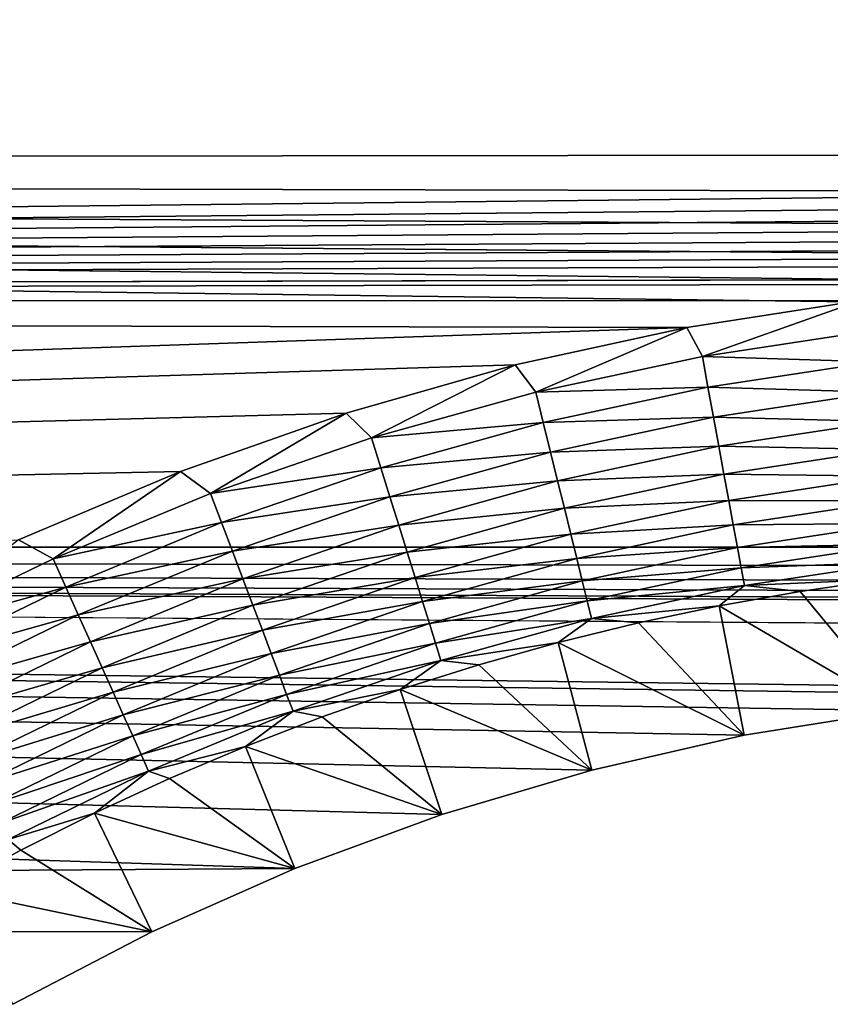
# Model space of a CAD drawing. Extents: x -255 to 255, y -598 to 598.
# Tile 177 of 201: x -97 to -84, y 495 to 511. Entities that reach past the tile are written whole.
import ezdxf

# ---------------------------------------------------------------- set-up
doc = ezdxf.new("R2010")
doc.units = 0
doc.header["$LTSCALE"] = 21.359881
for name, color, linetype in [('1', 7, 'CONTINUOUS'), ('2', 7, 'CONTINUOUS'), ('31', 7, 'CONTINUOUS'), ('38', 7, 'CONTINUOUS')]:
    doc.layers.add(name, color=color, linetype=linetype)

msp = doc.modelspace()

# ---------------------------------------------------------------- linework, layer by layer
at = {"layer": '1', "color": 7, "linetype": 'CONTINUOUS'}
for points in [[(-245.444, 514.18), (234.29, 508.916), (-247.663, 508.231), (-245.444, 514.18)], [(236.701, 510.736), (234.29, 508.916), (-245.444, 514.18), (236.701, 510.736)], [(234.29, 508.916), (231.771, 507.247), (-247.663, 508.231), (234.29, 508.916)], [(-247.663, 508.231), (220.82, 502.208), (-249.596, 502.183), (-247.663, 508.231)], [(223.669, 503.212), (220.82, 502.208), (-247.663, 508.231), (223.669, 503.212)], [(226.451, 504.39), (223.669, 503.212), (-247.663, 508.231), (226.451, 504.39)], [(229.155, 505.736), (226.451, 504.39), (-247.663, 508.231), (229.155, 505.736)], [(231.771, 507.247), (229.155, 505.736), (-247.663, 508.231), (231.771, 507.247)], [(-249.596, 502.183), (-92.204, 497.046), (-251.24, 496.05), (-249.596, 502.183)], [(220.82, 502.208), (217.914, 501.381), (-249.596, 502.183), (220.82, 502.208)], [(-89.855, 497.911), (-92.204, 497.046), (-249.596, 502.183), (-89.855, 497.911)], [(-87.455, 498.623), (-89.855, 497.911), (-249.596, 502.183), (-87.455, 498.623)], [(-85.015, 499.18), (-87.455, 498.623), (-249.596, 502.183), (-85.015, 499.18)], [(-82.544, 499.579), (-85.015, 499.18), (-249.596, 502.183), (-82.544, 499.579)], [(-80.052, 499.82), (-82.544, 499.579), (-249.596, 502.183), (-80.052, 499.82)], [(-77.55, 499.9), (-80.052, 499.82), (-249.596, 502.183), (-77.55, 499.9)], [(64.2, 499.9), (-77.55, 499.9), (-249.596, 502.183), (64.2, 499.9)], [(205.95, 499.9), (64.2, 499.9), (-249.596, 502.183), (205.95, 499.9)], [(208.97, 499.993), (205.95, 499.9), (-249.596, 502.183), (208.97, 499.993)], [(211.978, 500.272), (208.97, 499.993), (-249.596, 502.183), (211.978, 500.272)], [(214.963, 500.735), (211.978, 500.272), (-249.596, 502.183), (214.963, 500.735)], [(217.914, 501.381), (214.963, 500.735), (-249.596, 502.183), (217.914, 501.381)], [(-92.204, 497.046), (-94.493, 496.033), (-251.24, 496.05), (-92.204, 497.046)], [(-94.493, 496.033), (-96.713, 494.875), (-251.24, 496.05), (-94.493, 496.033)]]:
    msp.add_3dface(points, dxfattribs=at)
at = {"layer": '2', "color": 7, "linetype": 'CONTINUOUS'}
for points in [[(-241.441, 506.077, 7), (225.229, 511.113, 7), (-239.332, 511.733, 7), (-241.441, 506.077, 7)], [(224.031, 510.526, 7), (225.229, 511.113, 7), (-241.441, 506.077, 7), (224.031, 510.526, 7)], [(222.815, 509.977, 7), (224.031, 510.526, 7), (-241.441, 506.077, 7), (222.815, 509.977, 7)], [(221.583, 509.466, 7), (222.815, 509.977, 7), (-241.441, 506.077, 7), (221.583, 509.466, 7)], [(220.335, 508.995, 7), (221.583, 509.466, 7), (-241.441, 506.077, 7), (220.335, 508.995, 7)], [(219.073, 508.563, 7), (220.335, 508.995, 7), (-241.441, 506.077, 7), (219.073, 508.563, 7)], [(217.798, 508.17, 7), (219.073, 508.563, 7), (-241.441, 506.077, 7), (217.798, 508.17, 7)], [(216.511, 507.818, 7), (217.798, 508.17, 7), (-241.441, 506.077, 7), (216.511, 507.818, 7)], [(-241.441, 506.077, 7), (-77.55, 506.484, 7), (216.511, 507.818, 7), (-241.441, 506.077, 7)], [(-80.359, 506.398, 7), (-77.55, 506.484, 7), (-241.441, 506.077, 7), (-80.359, 506.398, 7)], [(-83.158, 506.138, 7), (-80.359, 506.398, 7), (-241.441, 506.077, 7), (-83.158, 506.138, 7)], [(-85.935, 505.707, 7), (-83.158, 506.138, 7), (-241.441, 506.077, 7), (-85.935, 505.707, 7)], [(-243.279, 500.328, 7), (-85.935, 505.707, 7), (-241.441, 506.077, 7), (-243.279, 500.328, 7)], [(-88.681, 505.106, 7), (-85.935, 505.707, 7), (-243.279, 500.328, 7), (-88.681, 505.106, 7)], [(-91.384, 504.337, 7), (-88.681, 505.106, 7), (-243.279, 500.328, 7), (-91.384, 504.337, 7)], [(-94.035, 503.403, 7), (-91.384, 504.337, 7), (-243.279, 500.328, 7), (-94.035, 503.403, 7)], [(-96.623, 502.307, 7), (-94.035, 503.403, 7), (-243.279, 500.328, 7), (-96.623, 502.307, 7)]]:
    msp.add_3dface(points, dxfattribs=at)
at = {"layer": '31', "color": 7, "linetype": 'CONTINUOUS'}
for points in [[(-84.119, 501.482, 4.231), (-82.544, 499.579), (-82.813, 501.672, 4.231), (-84.119, 501.482, 4.231)], [(-85.418, 501.25, 4.231), (-82.544, 499.579), (-84.119, 501.482, 4.231), (-85.418, 501.25, 4.231)], [(-86.709, 500.978, 4.231), (-85.015, 499.18), (-85.418, 501.25, 4.231), (-86.709, 500.978, 4.231)], [(-85.015, 499.18), (-82.544, 499.579), (-85.418, 501.25, 4.231), (-85.015, 499.18)], [(-87.99, 500.663, 4.231), (-85.015, 499.18), (-86.709, 500.978, 4.231), (-87.99, 500.663, 4.231)], [(-89.261, 500.308, 4.231), (-87.455, 498.623), (-87.99, 500.663, 4.231), (-89.261, 500.308, 4.231)], [(-87.455, 498.623), (-85.015, 499.18), (-87.99, 500.663, 4.231), (-87.455, 498.623)], [(-90.52, 499.913, 4.231), (-87.455, 498.623), (-89.261, 500.308, 4.231), (-90.52, 499.913, 4.231)], [(-91.765, 499.477, 4.231), (-89.855, 497.911), (-90.52, 499.913, 4.231), (-91.765, 499.477, 4.231)], [(-89.855, 497.911), (-87.455, 498.623), (-90.52, 499.913, 4.231), (-89.855, 497.911)], [(-92.996, 499.001, 4.231), (-89.855, 497.911), (-91.765, 499.477, 4.231), (-92.996, 499.001, 4.231)], [(-94.211, 498.487, 4.231), (-92.204, 497.046), (-92.996, 499.001, 4.231), (-94.211, 498.487, 4.231)], [(-92.204, 497.046), (-89.855, 497.911), (-92.996, 499.001, 4.231), (-92.204, 497.046)], [(-95.408, 497.933, 4.231), (-92.204, 497.046), (-94.211, 498.487, 4.231), (-95.408, 497.933, 4.231)], [(-96.588, 497.342, 4.231), (-94.493, 496.033), (-95.408, 497.933, 4.231), (-96.588, 497.342, 4.231)], [(-94.493, 496.033), (-92.204, 497.046), (-95.408, 497.933, 4.231), (-94.493, 496.033)], [(-97.748, 496.713, 4.231), (-94.493, 496.033), (-96.588, 497.342, 4.231), (-97.748, 496.713, 4.231)], [(-96.713, 494.875), (-94.493, 496.033), (-97.748, 496.713, 4.231), (-96.713, 494.875)]]:
    msp.add_3dface(points, dxfattribs=at)
at = {"layer": '38', "color": 7, "linetype": 'CONTINUOUS'}
for points in [[(-83.158, 506.138, 7), (-85.935, 505.707, 7), (-85.685, 505.242, 6.975), (-83.158, 506.138, 7)], [(-82.99, 505.652, 6.975), (-83.158, 506.138, 7), (-85.685, 505.242, 6.975), (-82.99, 505.652, 6.975)], [(-85.935, 505.707, 7), (-88.681, 505.106, 7), (-88.351, 504.67, 6.975), (-85.935, 505.707, 7)], [(-85.685, 505.242, 6.975), (-85.935, 505.707, 7), (-88.351, 504.67, 6.975), (-85.685, 505.242, 6.975)], [(-82.99, 505.652, 6.975), (-85.685, 505.242, 6.975), (-82.93, 505.158, 6.899), (-82.99, 505.652, 6.975)], [(-85.685, 505.242, 6.975), (-88.351, 504.67, 6.975), (-85.595, 504.752, 6.899), (-85.685, 505.242, 6.975)], [(-82.93, 505.158, 6.899), (-85.685, 505.242, 6.975), (-85.595, 504.752, 6.899), (-82.93, 505.158, 6.899)], [(-82.93, 505.158, 6.899), (-85.595, 504.752, 6.899), (-82.871, 504.673, 6.773), (-82.93, 505.158, 6.899)], [(-88.681, 505.106, 7), (-91.384, 504.337, 7), (-90.977, 503.938, 6.975), (-88.681, 505.106, 7)], [(-88.351, 504.67, 6.975), (-88.681, 505.106, 7), (-90.977, 503.938, 6.975), (-88.351, 504.67, 6.975)], [(-88.351, 504.67, 6.975), (-90.977, 503.938, 6.975), (-88.231, 504.186, 6.899), (-88.351, 504.67, 6.975)], [(-85.595, 504.752, 6.899), (-88.351, 504.67, 6.975), (-88.231, 504.186, 6.899), (-85.595, 504.752, 6.899)], [(-85.595, 504.752, 6.899), (-88.231, 504.186, 6.899), (-85.507, 504.272, 6.773), (-85.595, 504.752, 6.899)], [(-82.871, 504.673, 6.773), (-85.595, 504.752, 6.899), (-85.507, 504.272, 6.773), (-82.871, 504.673, 6.773)], [(-82.871, 504.673, 6.773), (-85.507, 504.272, 6.773), (-82.814, 504.203, 6.599), (-82.871, 504.673, 6.773)], [(-91.384, 504.337, 7), (-94.035, 503.403, 7), (-93.554, 503.048, 6.975), (-91.384, 504.337, 7)], [(-90.977, 503.938, 6.975), (-91.384, 504.337, 7), (-93.554, 503.048, 6.975), (-90.977, 503.938, 6.975)], [(-85.507, 504.272, 6.773), (-88.231, 504.186, 6.899), (-88.115, 503.712, 6.773), (-85.507, 504.272, 6.773)], [(-85.507, 504.272, 6.773), (-88.115, 503.712, 6.773), (-85.422, 503.806, 6.599), (-85.507, 504.272, 6.773)], [(-82.814, 504.203, 6.599), (-85.507, 504.272, 6.773), (-85.422, 503.806, 6.599), (-82.814, 504.203, 6.599)], [(-82.814, 504.203, 6.599), (-85.422, 503.806, 6.599), (-82.759, 503.754, 6.378), (-82.814, 504.203, 6.599)], [(-88.231, 504.186, 6.899), (-90.977, 503.938, 6.975), (-90.828, 503.462, 6.899), (-88.231, 504.186, 6.899)], [(-88.231, 504.186, 6.899), (-90.828, 503.462, 6.899), (-88.115, 503.712, 6.773), (-88.231, 504.186, 6.899)], [(-90.977, 503.938, 6.975), (-93.554, 503.048, 6.975), (-90.828, 503.462, 6.899), (-90.977, 503.938, 6.975)], [(-85.422, 503.806, 6.599), (-88.115, 503.712, 6.773), (-88.001, 503.253, 6.599), (-85.422, 503.806, 6.599)], [(-85.422, 503.806, 6.599), (-88.001, 503.253, 6.599), (-85.34, 503.361, 6.378), (-85.422, 503.806, 6.599)], [(-82.759, 503.754, 6.378), (-85.422, 503.806, 6.599), (-85.34, 503.361, 6.378), (-82.759, 503.754, 6.378)], [(-82.759, 503.754, 6.378), (-85.34, 503.361, 6.378), (-82.708, 503.328, 6.112), (-82.759, 503.754, 6.378)], [(-88.115, 503.712, 6.773), (-90.828, 503.462, 6.899), (-90.683, 502.996, 6.773), (-88.115, 503.712, 6.773)], [(-88.115, 503.712, 6.773), (-90.683, 502.996, 6.773), (-88.001, 503.253, 6.599), (-88.115, 503.712, 6.773)], [(-94.035, 503.403, 7), (-96.623, 502.307, 7), (-96.072, 502.005, 6.975), (-94.035, 503.403, 7)], [(-93.554, 503.048, 6.975), (-94.035, 503.403, 7), (-96.072, 502.005, 6.975), (-93.554, 503.048, 6.975)], [(-90.828, 503.462, 6.899), (-93.554, 503.048, 6.975), (-93.377, 502.583, 6.899), (-90.828, 503.462, 6.899)], [(-90.828, 503.462, 6.899), (-93.377, 502.583, 6.899), (-90.683, 502.996, 6.773), (-90.828, 503.462, 6.899)], [(-88.001, 503.253, 6.599), (-90.683, 502.996, 6.773), (-90.542, 502.544, 6.599), (-88.001, 503.253, 6.599)], [(-88.001, 503.253, 6.599), (-90.542, 502.544, 6.599), (-87.893, 502.813, 6.378), (-88.001, 503.253, 6.599)], [(-85.34, 503.361, 6.378), (-88.001, 503.253, 6.599), (-87.893, 502.813, 6.378), (-85.34, 503.361, 6.378)], [(-85.34, 503.361, 6.378), (-87.893, 502.813, 6.378), (-85.263, 502.939, 6.112), (-85.34, 503.361, 6.378)], [(-82.708, 503.328, 6.112), (-85.34, 503.361, 6.378), (-85.263, 502.939, 6.112), (-82.708, 503.328, 6.112)], [(-82.708, 503.328, 6.112), (-85.263, 502.939, 6.112), (-82.66, 502.932, 5.805), (-82.708, 503.328, 6.112)], [(-93.554, 503.048, 6.975), (-96.072, 502.005, 6.975), (-93.377, 502.583, 6.899), (-93.554, 503.048, 6.975)], [(-90.683, 502.996, 6.773), (-93.377, 502.583, 6.899), (-93.204, 502.126, 6.773), (-90.683, 502.996, 6.773)], [(-90.683, 502.996, 6.773), (-93.204, 502.126, 6.773), (-90.542, 502.544, 6.599), (-90.683, 502.996, 6.773)], [(-85.263, 502.939, 6.112), (-87.893, 502.813, 6.378), (-87.79, 502.397, 6.112), (-85.263, 502.939, 6.112)], [(-85.263, 502.939, 6.112), (-87.79, 502.397, 6.112), (-85.191, 502.546, 5.805), (-85.263, 502.939, 6.112)], [(-82.66, 502.932, 5.805), (-85.263, 502.939, 6.112), (-85.191, 502.546, 5.805), (-82.66, 502.932, 5.805)], [(-82.66, 502.932, 5.805), (-85.191, 502.546, 5.805), (-82.615, 502.568, 5.459), (-82.66, 502.932, 5.805)], [(-87.893, 502.813, 6.378), (-90.542, 502.544, 6.599), (-90.408, 502.112, 6.378), (-87.893, 502.813, 6.378)], [(-87.893, 502.813, 6.378), (-90.408, 502.112, 6.378), (-87.79, 502.397, 6.112), (-87.893, 502.813, 6.378)], [(-93.377, 502.583, 6.899), (-96.072, 502.005, 6.975), (-95.868, 501.551, 6.899), (-93.377, 502.583, 6.899)], [(-93.377, 502.583, 6.899), (-95.868, 501.551, 6.899), (-93.204, 502.126, 6.773), (-93.377, 502.583, 6.899)], [(-90.542, 502.544, 6.599), (-93.204, 502.126, 6.773), (-93.036, 501.684, 6.599), (-90.542, 502.544, 6.599)], [(-90.542, 502.544, 6.599), (-93.036, 501.684, 6.599), (-90.408, 502.112, 6.378), (-90.542, 502.544, 6.599)], [(-85.191, 502.546, 5.805), (-87.79, 502.397, 6.112), (-87.695, 502.009, 5.805), (-85.191, 502.546, 5.805)], [(-85.191, 502.546, 5.805), (-87.695, 502.009, 5.805), (-85.125, 502.186, 5.459), (-85.191, 502.546, 5.805)], [(-82.615, 502.568, 5.459), (-85.191, 502.546, 5.805), (-85.125, 502.186, 5.459), (-82.615, 502.568, 5.459)], [(-82.615, 502.568, 5.459), (-85.125, 502.186, 5.459), (-82.576, 502.24, 5.078), (-82.615, 502.568, 5.459)], [(-96.072, 502.005, 6.975), (-96.623, 502.307, 7), (-98.524, 500.812, 6.975), (-96.072, 502.005, 6.975)], [(-87.79, 502.397, 6.112), (-90.408, 502.112, 6.378), (-90.28, 501.703, 6.112), (-87.79, 502.397, 6.112)], [(-87.79, 502.397, 6.112), (-90.28, 501.703, 6.112), (-87.695, 502.009, 5.805), (-87.79, 502.397, 6.112)], [(-85.125, 502.186, 5.459), (-87.695, 502.009, 5.805), (-87.607, 501.653, 5.459), (-85.125, 502.186, 5.459)], [(-85.125, 502.186, 5.459), (-87.607, 501.653, 5.459), (-85.066, 501.861, 5.078), (-85.125, 502.186, 5.459)], [(-82.576, 502.24, 5.078), (-85.125, 502.186, 5.459), (-85.066, 501.861, 5.078), (-82.576, 502.24, 5.078)], [(-82.576, 502.24, 5.078), (-85.066, 501.861, 5.078), (-82.541, 501.952, 4.666), (-82.576, 502.24, 5.078)], [(-96.072, 502.005, 6.975), (-98.524, 500.812, 6.975), (-95.868, 501.551, 6.899), (-96.072, 502.005, 6.975)], [(-93.204, 502.126, 6.773), (-95.868, 501.551, 6.899), (-95.668, 501.106, 6.773), (-93.204, 502.126, 6.773)], [(-93.204, 502.126, 6.773), (-95.668, 501.106, 6.773), (-93.036, 501.684, 6.599), (-93.204, 502.126, 6.773)], [(-90.408, 502.112, 6.378), (-93.036, 501.684, 6.599), (-92.876, 501.26, 6.378), (-90.408, 502.112, 6.378)], [(-90.408, 502.112, 6.378), (-92.876, 501.26, 6.378), (-90.28, 501.703, 6.112), (-90.408, 502.112, 6.378)], [(-87.695, 502.009, 5.805), (-90.28, 501.703, 6.112), (-90.161, 501.321, 5.805), (-87.695, 502.009, 5.805)], [(-87.695, 502.009, 5.805), (-90.161, 501.321, 5.805), (-87.607, 501.653, 5.459), (-87.695, 502.009, 5.805)], [(-85.066, 501.861, 5.078), (-87.607, 501.653, 5.459), (-87.528, 501.333, 5.078), (-85.066, 501.861, 5.078)], [(-85.066, 501.861, 5.078), (-87.528, 501.333, 5.078), (-85.013, 501.576, 4.666), (-85.066, 501.861, 5.078)], [(-82.541, 501.952, 4.666), (-85.066, 501.861, 5.078), (-85.013, 501.576, 4.666), (-82.541, 501.952, 4.666)], [(-82.813, 501.672, 4.231), (-82.541, 501.952, 4.666), (-85.013, 501.576, 4.666), (-82.813, 501.672, 4.231)], [(-93.036, 501.684, 6.599), (-95.668, 501.106, 6.773), (-95.473, 500.674, 6.599), (-93.036, 501.684, 6.599)], [(-93.036, 501.684, 6.599), (-95.473, 500.674, 6.599), (-92.876, 501.26, 6.378), (-93.036, 501.684, 6.599)], [(-90.28, 501.703, 6.112), (-92.876, 501.26, 6.378), (-92.724, 500.86, 6.112), (-90.28, 501.703, 6.112)], [(-90.28, 501.703, 6.112), (-92.724, 500.86, 6.112), (-90.161, 501.321, 5.805), (-90.28, 501.703, 6.112)], [(-84.119, 501.482, 4.231), (-82.813, 501.672, 4.231), (-85.013, 501.576, 4.666), (-84.119, 501.482, 4.231)], [(-95.868, 501.551, 6.899), (-98.524, 500.812, 6.975), (-98.292, 500.371, 6.899), (-95.868, 501.551, 6.899)], [(-95.868, 501.551, 6.899), (-98.292, 500.371, 6.899), (-95.668, 501.106, 6.773), (-95.868, 501.551, 6.899)], [(-87.607, 501.653, 5.459), (-90.161, 501.321, 5.805), (-90.052, 500.971, 5.459), (-87.607, 501.653, 5.459)], [(-87.607, 501.653, 5.459), (-90.052, 500.971, 5.459), (-87.528, 501.333, 5.078), (-87.607, 501.653, 5.459)], [(-85.013, 501.576, 4.666), (-87.528, 501.333, 5.078), (-87.459, 501.051, 4.666), (-85.013, 501.576, 4.666)], [(-85.418, 501.25, 4.231), (-85.013, 501.576, 4.666), (-87.459, 501.051, 4.666), (-85.418, 501.25, 4.231)], [(-85.418, 501.25, 4.231), (-84.119, 501.482, 4.231), (-85.013, 501.576, 4.666), (-85.418, 501.25, 4.231)], [(-92.876, 501.26, 6.378), (-95.473, 500.674, 6.599), (-95.288, 500.261, 6.378), (-92.876, 501.26, 6.378)], [(-92.876, 501.26, 6.378), (-95.288, 500.261, 6.378), (-92.724, 500.86, 6.112), (-92.876, 501.26, 6.378)], [(-90.161, 501.321, 5.805), (-92.724, 500.86, 6.112), (-92.582, 500.486, 5.805), (-90.161, 501.321, 5.805)], [(-90.161, 501.321, 5.805), (-92.582, 500.486, 5.805), (-90.052, 500.971, 5.459), (-90.161, 501.321, 5.805)], [(-87.528, 501.333, 5.078), (-90.052, 500.971, 5.459), (-89.954, 500.656, 5.078), (-87.528, 501.333, 5.078)], [(-87.528, 501.333, 5.078), (-89.954, 500.656, 5.078), (-87.459, 501.051, 4.666), (-87.528, 501.333, 5.078)], [(-86.709, 500.978, 4.231), (-85.418, 501.25, 4.231), (-87.459, 501.051, 4.666), (-86.709, 500.978, 4.231)], [(-95.668, 501.106, 6.773), (-98.292, 500.371, 6.899), (-98.065, 499.938, 6.773), (-95.668, 501.106, 6.773)], [(-95.668, 501.106, 6.773), (-98.065, 499.938, 6.773), (-95.473, 500.674, 6.599), (-95.668, 501.106, 6.773)], [(-87.459, 501.051, 4.666), (-89.954, 500.656, 5.078), (-89.868, 500.379, 4.666), (-87.459, 501.051, 4.666)], [(-87.99, 500.663, 4.231), (-87.459, 501.051, 4.666), (-89.868, 500.379, 4.666), (-87.99, 500.663, 4.231)], [(-87.99, 500.663, 4.231), (-86.709, 500.978, 4.231), (-87.459, 501.051, 4.666), (-87.99, 500.663, 4.231)], [(-90.052, 500.971, 5.459), (-92.582, 500.486, 5.805), (-92.452, 500.143, 5.459), (-90.052, 500.971, 5.459)], [(-90.052, 500.971, 5.459), (-92.452, 500.143, 5.459), (-89.954, 500.656, 5.078), (-90.052, 500.971, 5.459)], [(-92.724, 500.86, 6.112), (-95.288, 500.261, 6.378), (-95.112, 499.87, 6.112), (-92.724, 500.86, 6.112)], [(-92.724, 500.86, 6.112), (-95.112, 499.87, 6.112), (-92.582, 500.486, 5.805), (-92.724, 500.86, 6.112)], [(-95.473, 500.674, 6.599), (-98.065, 499.938, 6.773), (-97.845, 499.519, 6.599), (-95.473, 500.674, 6.599)], [(-95.473, 500.674, 6.599), (-97.845, 499.519, 6.599), (-95.288, 500.261, 6.378), (-95.473, 500.674, 6.599)], [(-89.954, 500.656, 5.078), (-92.452, 500.143, 5.459), (-92.335, 499.835, 5.078), (-89.954, 500.656, 5.078)], [(-89.954, 500.656, 5.078), (-92.335, 499.835, 5.078), (-89.868, 500.379, 4.666), (-89.954, 500.656, 5.078)], [(-89.261, 500.308, 4.231), (-87.99, 500.663, 4.231), (-89.868, 500.379, 4.666), (-89.261, 500.308, 4.231)], [(-92.582, 500.486, 5.805), (-95.112, 499.87, 6.112), (-94.948, 499.506, 5.805), (-92.582, 500.486, 5.805)], [(-92.582, 500.486, 5.805), (-94.948, 499.506, 5.805), (-92.452, 500.143, 5.459), (-92.582, 500.486, 5.805)], [(-95.288, 500.261, 6.378), (-97.845, 499.519, 6.599), (-97.635, 499.118, 6.378), (-95.288, 500.261, 6.378)], [(-95.288, 500.261, 6.378), (-97.635, 499.118, 6.378), (-95.112, 499.87, 6.112), (-95.288, 500.261, 6.378)], [(-89.868, 500.379, 4.666), (-92.335, 499.835, 5.078), (-92.232, 499.564, 4.666), (-89.868, 500.379, 4.666)], [(-90.52, 499.913, 4.231), (-89.868, 500.379, 4.666), (-92.232, 499.564, 4.666), (-90.52, 499.913, 4.231)], [(-90.52, 499.913, 4.231), (-89.261, 500.308, 4.231), (-89.868, 500.379, 4.666), (-90.52, 499.913, 4.231)], [(-92.452, 500.143, 5.459), (-94.948, 499.506, 5.805), (-94.797, 499.172, 5.459), (-92.452, 500.143, 5.459)], [(-92.452, 500.143, 5.459), (-94.797, 499.172, 5.459), (-92.335, 499.835, 5.078), (-92.452, 500.143, 5.459)], [(-95.112, 499.87, 6.112), (-97.635, 499.118, 6.378), (-97.436, 498.739, 6.112), (-95.112, 499.87, 6.112)], [(-95.112, 499.87, 6.112), (-97.436, 498.739, 6.112), (-94.948, 499.506, 5.805), (-95.112, 499.87, 6.112)], [(-92.335, 499.835, 5.078), (-94.797, 499.172, 5.459), (-94.662, 498.871, 5.078), (-92.335, 499.835, 5.078)], [(-92.335, 499.835, 5.078), (-94.662, 498.871, 5.078), (-92.232, 499.564, 4.666), (-92.335, 499.835, 5.078)], [(-91.765, 499.477, 4.231), (-90.52, 499.913, 4.231), (-92.232, 499.564, 4.666), (-91.765, 499.477, 4.231)], [(-94.948, 499.506, 5.805), (-97.436, 498.739, 6.112), (-97.25, 498.385, 5.805), (-94.948, 499.506, 5.805)], [(-94.948, 499.506, 5.805), (-97.25, 498.385, 5.805), (-94.797, 499.172, 5.459), (-94.948, 499.506, 5.805)], [(-92.232, 499.564, 4.666), (-94.662, 498.871, 5.078), (-94.543, 498.606, 4.666), (-92.232, 499.564, 4.666)], [(-92.996, 499.001, 4.231), (-92.232, 499.564, 4.666), (-94.543, 498.606, 4.666), (-92.996, 499.001, 4.231)], [(-92.996, 499.001, 4.231), (-91.765, 499.477, 4.231), (-92.232, 499.564, 4.666), (-92.996, 499.001, 4.231)], [(-94.797, 499.172, 5.459), (-97.25, 498.385, 5.805), (-97.08, 498.06, 5.459), (-94.797, 499.172, 5.459)], [(-94.797, 499.172, 5.459), (-97.08, 498.06, 5.459), (-94.662, 498.871, 5.078), (-94.797, 499.172, 5.459)], [(-94.211, 498.487, 4.231), (-92.996, 499.001, 4.231), (-94.543, 498.606, 4.666), (-94.211, 498.487, 4.231)], [(-94.662, 498.871, 5.078), (-97.08, 498.06, 5.459), (-96.926, 497.768, 5.078), (-94.662, 498.871, 5.078)], [(-94.662, 498.871, 5.078), (-96.926, 497.768, 5.078), (-94.543, 498.606, 4.666), (-94.662, 498.871, 5.078)], [(-94.543, 498.606, 4.666), (-96.926, 497.768, 5.078), (-96.791, 497.512, 4.666), (-94.543, 498.606, 4.666)], [(-95.408, 497.933, 4.231), (-94.543, 498.606, 4.666), (-96.791, 497.512, 4.666), (-95.408, 497.933, 4.231)], [(-95.408, 497.933, 4.231), (-94.211, 498.487, 4.231), (-94.543, 498.606, 4.666), (-95.408, 497.933, 4.231)], [(-96.588, 497.342, 4.231), (-95.408, 497.933, 4.231), (-96.791, 497.512, 4.666), (-96.588, 497.342, 4.231)], [(-97.748, 496.713, 4.231), (-96.588, 497.342, 4.231), (-96.791, 497.512, 4.666), (-97.748, 496.713, 4.231)]]:
    msp.add_3dface(points, dxfattribs=at)

doc.saveas('drawing.dxf')
